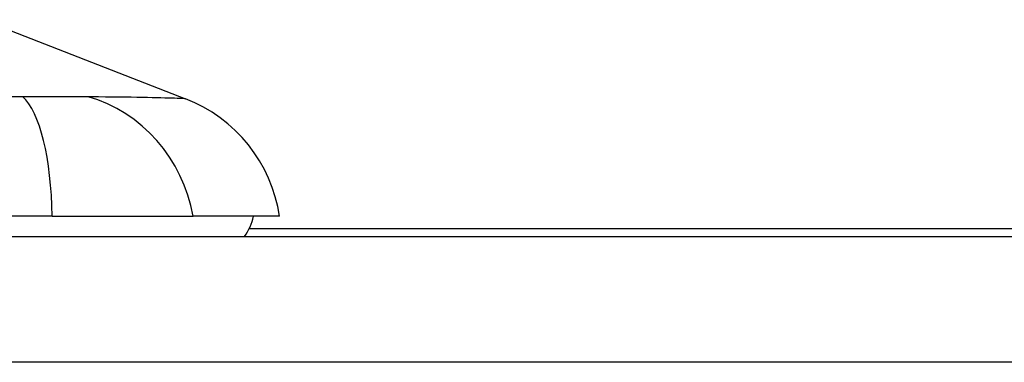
# Model space of a CAD drawing. Header units: inches. Extents: x 17 to 570, y 51 to 268.
# Tile 171 of 211: x 81.708 to 82.482, y 267.286 to 267.555. Entities that reach past the tile are written whole.
import ezdxf

# ---------------------------------------------------------------- set-up
doc = ezdxf.new("R2010")
doc.units = ezdxf.units.IN
doc.header["$MEASUREMENT"] = 0
doc.layers.add('Visible Edges(ANSI)', color=7, linetype='Continuous', lineweight=25)
doc.layers.add('Visible Tangent Edges(ANSI)', color=7, linetype='Continuous', lineweight=25)

msp = doc.modelspace()

# ---------------------------------------------------------------- linework, layer by layer
at = {"layer": 'Visible Edges(ANSI)'}
for p, q in [((81.67891, 267.55478), (81.83861, 267.49267)), ((81.73379, 267.40026), (80.91027, 267.40026)), ((81.73379, 267.40026), (81.84452, 267.40026)), ((81.91258, 267.40026), (81.84452, 267.40026)), ((82.72353, 267.39051), (81.88873, 267.39051)), ((77.17103, 267.38451), (136.77603, 267.38451))]:
    msp.add_line(p, q, dxfattribs=at)
for centre, radius, start, end in [((81.7958, 267.38259), 0.11811, 8.60095, 68.74949), ((81.85353, 267.40813), 0.03937, 323.1301, 348.46304)]:
    msp.add_arc(centre, radius, start, end, dxfattribs=at)
at = {"layer": 'Visible Tangent Edges(ANSI)'}
msp.add_line((136.77603, 267.28551), (77.17103, 267.28551), dxfattribs=at)
at = {"layer": 'Visible Tangent Edges(ANSI)', "flags": 128}
for points in [[(81.71063, 267.49422), (81.69246, 267.49406)], [(81.74079, 267.49403), (81.7397, 267.49403), (81.73859, 267.49403), (81.73746, 267.49403), (81.73632, 267.49403), (81.73516, 267.49404), (81.73399, 267.49404), (81.73281, 267.49405), (81.73161, 267.49405), (81.73039, 267.49406), (81.72916, 267.49406), (81.72792, 267.49407), (81.72666, 267.49408), (81.72539, 267.49409), (81.72411, 267.49409), (81.72281, 267.4941), (81.72151, 267.49411), (81.72019, 267.49412), (81.71885, 267.49414), (81.71751, 267.49415), (81.71616, 267.49416), (81.71479, 267.49417), (81.71341, 267.49419), (81.71202, 267.4942), (81.71063, 267.49422)], [(81.76197, 267.49422), (81.7613, 267.4942), (81.76061, 267.49419), (81.75991, 267.49417), (81.75918, 267.49416), (81.75844, 267.49415), (81.75767, 267.49414), (81.75689, 267.49412), (81.75609, 267.49411), (81.75527, 267.4941), (81.75443, 267.49409), (81.75357, 267.49409), (81.75269, 267.49408), (81.75179, 267.49407), (81.75088, 267.49406), (81.74994, 267.49406), (81.74899, 267.49405), (81.74802, 267.49405), (81.74704, 267.49404), (81.74603, 267.49404), (81.74502, 267.49403), (81.74398, 267.49403), (81.74293, 267.49403), (81.74187, 267.49403), (81.74079, 267.49403)], [(81.83861, 267.49267), (81.83847, 267.49268), (81.83806, 267.49269), (81.83738, 267.49272), (81.83643, 267.49276), (81.83521, 267.4928), (81.83372, 267.49286), (81.83197, 267.49292), (81.82995, 267.49299), (81.82768, 267.49307), (81.82514, 267.49315), (81.82234, 267.49323), (81.81929, 267.49331), (81.816, 267.4934), (81.81245, 267.49348), (81.80866, 267.49357), (81.80464, 267.49365), (81.80038, 267.49372), (81.79589, 267.4938), (81.79118, 267.49386), (81.78625, 267.49392), (81.7811, 267.49398), (81.77575, 267.49402), (81.77018, 267.49406), (81.76197, 267.49422)]]:
    msp.add_lwpolyline(points, dxfattribs=at)
at = {"layer": 'Visible Tangent Edges(ANSI)'}
for centre, major_axis, ratio, start_param, end_param in [((81.69633, 267.38028), (0.0053, 0.11799), 0.314585, 4.896593, 6.033863), ((81.7343, 267.38028), (-0.01585, 0.11704), 0.948273, 4.754759, 5.892029)]:
    msp.add_ellipse(centre, major_axis=major_axis, ratio=ratio, start_param=start_param, end_param=end_param, dxfattribs=at)

doc.saveas('drawing.dxf')
